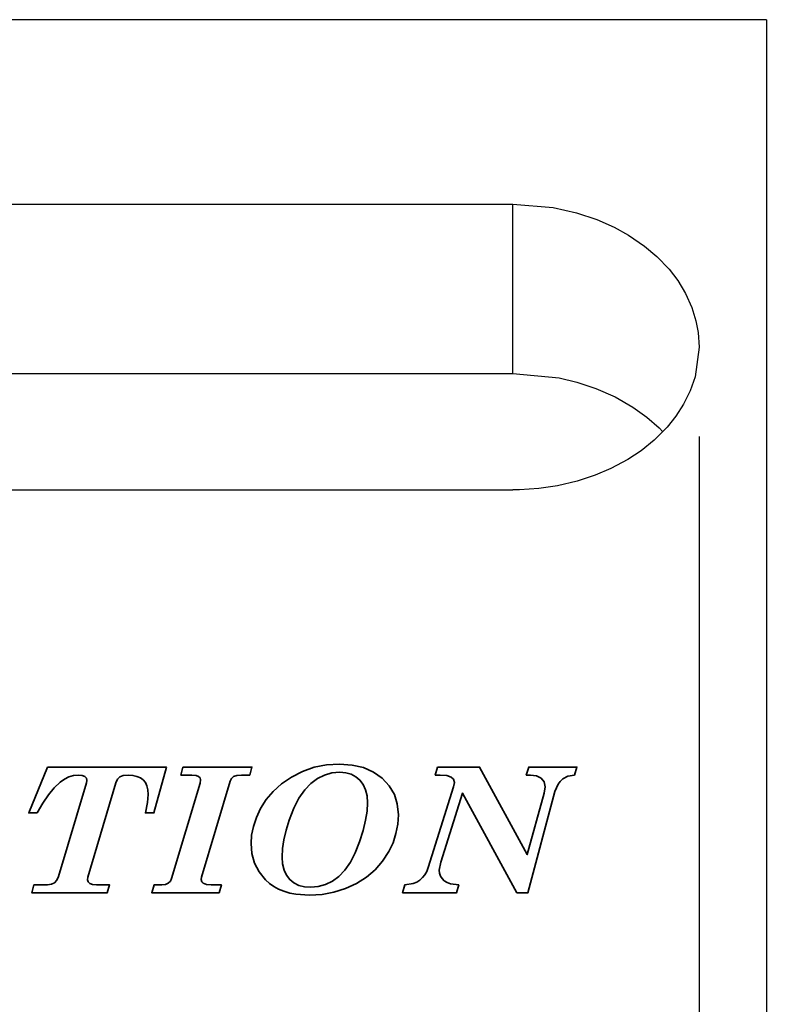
# Model space of a CAD drawing. Extents: x 10 to 498, y 35 to 158.
# Tile 6 of 7: x 90 to 100, y 64 to 77. Entities that reach past the tile are written whole.
import ezdxf

# ---------------------------------------------------------------- set-up
doc = ezdxf.new("R2010")
doc.units = 0
doc.header["$MEASUREMENT"] = 0
for name, color, linetype in [('DIM', 4, 'CONTINUOUS'), ('layer 1', 7, 'CONTINUOUS'), ('OUT', 3, 'CONTINUOUS')]:
    doc.layers.add(name, color=color, linetype=linetype)
doc.styles.add('DIM-7', font='SIMPLEX.shx', dxfattribs={"width": 0.7, "bigfont": 'chineset.shx'})
doc.dimstyles.new('CNS', dxfattribs={"dimtxt": 3.5, "dimasz": 2.5, "dimexe": 1, "dimexo": 1.5, "dimgap": 0.09, "dimtad": 0, "dimdsep": 46, "dimtxsty": 'DIM-7', "dimcen": 0.09, "dimclrd": 1, "dimclre": 1, "dimclrt": 4, "dimadec": 0, "dimazin": 0, "dimtfac": 1, "dimtix": 1, "dimtmove": 2, "dimatfit": 3, "dimfxl": 0, "dimtvp": 0.971429, "dimtolj": 1, "dimarcsym": 0})

# ---------------------------------------------------------------- blocks, each defined once
blk = doc.blocks.new('*D2')
at = {"layer": 'DIM', "color": 0, "lineweight": -2, "transparency": 16777216}
for p, q in [((99.545, 71.547), (99.545, 37.792)), ((112.045, 46.69), (112.045, 37.792)), ((110.045, 38.592), (101.545, 38.592))]:
    blk.add_line(p, q, dxfattribs=at)
at = {"layer": 'DIM', "color": 0, "transparency": 16777216}
for points in [[(101.545, 38.925), (101.545, 38.258), (99.545, 38.592)], [(110.045, 38.925), (110.045, 38.258), (112.045, 38.592)]]:
    blk.add_solid(points, dxfattribs=at)
at = {"layer": 'DIM', "color": 0, "transparency": 16777216, "insert": (105.795, 40.632), "char_height": 2.8, "attachment_point": 5, "style": 'DIM-7'}
blk.add_mtext('\\A1;12.5', dxfattribs=at)

msp = doc.modelspace()

# ---------------------------------------------------------------- linework, layer by layer
at = {"layer": 'layer 1', "color": 22, "lineweight": 35}
for points, knots in [([(94.717, 67.151), (94.717, 67.151), (94.888, 67.139), (94.888, 67.139), (94.888, 67.139), (94.888, 67.139), (95.041, 67.104), (95.041, 67.104), (95.041, 67.104), (95.041, 67.104), (95.176, 67.045), (95.176, 67.045), (95.176, 67.045), (95.176, 67.045), (95.293, 66.962), (95.293, 66.962), (95.293, 66.962), (95.293, 66.962), (95.387, 66.861), (95.387, 66.861), (95.387, 66.861), (95.387, 66.861), (95.455, 66.745), (95.455, 66.745), (95.455, 66.745), (95.455, 66.745), (95.495, 66.616), (95.495, 66.616), (95.495, 66.616), (95.495, 66.616), (95.509, 66.472), (95.509, 66.472), (95.509, 66.472), (95.509, 66.472), (95.501, 66.344), (95.501, 66.344), (95.501, 66.344), (95.501, 66.344), (95.477, 66.219), (95.477, 66.219), (95.477, 66.219), (95.477, 66.219), (95.437, 66.097), (95.437, 66.097), (95.437, 66.097), (95.437, 66.097), (95.38, 65.977), (95.38, 65.977), (95.38, 65.977), (95.38, 65.977), (95.298, 65.849), (95.298, 65.849), (95.298, 65.849), (95.298, 65.849), (95.199, 65.734), (95.199, 65.734), (95.199, 65.734), (95.199, 65.734), (95.081, 65.635), (95.081, 65.635), (95.081, 65.635), (95.081, 65.635), (94.946, 65.549), (94.946, 65.549), (94.946, 65.549), (94.946, 65.549), (94.799, 65.48), (94.799, 65.48), (94.799, 65.48), (94.799, 65.48), (94.645, 65.432), (94.645, 65.432), (94.645, 65.432), (94.645, 65.432), (94.485, 65.402), (94.485, 65.402), (94.485, 65.402), (94.485, 65.402), (94.318, 65.392), (94.318, 65.392), (94.318, 65.392), (94.318, 65.392), (94.133, 65.405), (94.133, 65.405), (94.133, 65.405), (94.133, 65.405), (94.05, 65.421), (94.05, 65.421), (94.05, 65.421), (94.05, 65.421), (93.972, 65.444), (93.972, 65.444), (93.972, 65.444), (93.972, 65.444), (93.902, 65.473), (93.902, 65.473), (93.902, 65.473), (93.902, 65.473), (93.837, 65.509), (93.837, 65.509), (93.837, 65.509), (93.837, 65.509), (93.779, 65.551), (93.779, 65.551), (93.779, 65.551), (93.779, 65.551), (93.727, 65.599), (93.727, 65.599), (93.727, 65.599), (93.727, 65.599), (93.641, 65.707), (93.641, 65.707), (93.641, 65.707), (93.641, 65.707), (93.58, 65.824), (93.58, 65.824), (93.58, 65.824), (93.58, 65.824), (93.543, 65.951), (93.543, 65.951), (93.543, 65.951), (93.543, 65.951), (93.531, 66.086), (93.531, 66.086), (93.531, 66.086), (93.531, 66.086), (93.539, 66.198), (93.539, 66.198), (93.539, 66.198), (93.539, 66.198), (93.563, 66.314), (93.563, 66.314), (93.563, 66.314), (93.563, 66.314), (93.603, 66.433), (93.603, 66.433), (93.603, 66.433), (93.603, 66.433), (93.659, 66.555), (93.659, 66.555), (93.659, 66.555), (93.659, 66.555), (93.734, 66.675), (93.734, 66.675), (93.734, 66.675), (93.734, 66.675), (93.828, 66.785), (93.828, 66.785), (93.828, 66.785), (93.828, 66.785), (93.941, 66.886), (93.941, 66.886), (93.941, 66.886), (93.941, 66.886), (94.075, 66.978), (94.075, 66.978), (94.075, 66.978), (94.075, 66.978), (94.223, 67.053), (94.223, 67.053), (94.223, 67.053), (94.223, 67.053), (94.38, 67.108), (94.38, 67.108), (94.38, 67.108), (94.38, 67.108), (94.544, 67.14), (94.544, 67.14), (94.544, 67.14), (94.544, 67.14), (94.717, 67.151), (94.717, 67.151)], [0, 0, 0, 0, 0.023256, 0.023256, 0.023256, 0.023256, 0.046512, 0.046512, 0.046512, 0.046512, 0.069767, 0.069767, 0.069767, 0.069767, 0.093023, 0.093023, 0.093023, 0.093023, 0.116279, 0.116279, 0.116279, 0.116279, 0.139535, 0.139535, 0.139535, 0.139535, 0.162791, 0.162791, 0.162791, 0.162791, 0.186047, 0.186047, 0.186047, 0.186047, 0.209302, 0.209302, 0.209302, 0.209302, 0.232558, 0.232558, 0.232558, 0.232558, 0.255814, 0.255814, 0.255814, 0.255814, 0.27907, 0.27907, 0.27907, 0.27907, 0.302326, 0.302326, 0.302326, 0.302326, 0.325581, 0.325581, 0.325581, 0.325581, 0.348837, 0.348837, 0.348837, 0.348837, 0.372093, 0.372093, 0.372093, 0.372093, 0.395349, 0.395349, 0.395349, 0.395349, 0.418605, 0.418605, 0.418605, 0.418605, 0.44186, 0.44186, 0.44186, 0.44186, 0.465116, 0.465116, 0.465116, 0.465116, 0.488372, 0.488372, 0.488372, 0.488372, 0.511628, 0.511628, 0.511628, 0.511628, 0.534884, 0.534884, 0.534884, 0.534884, 0.55814, 0.55814, 0.55814, 0.55814, 0.581395, 0.581395, 0.581395, 0.581395, 0.604651, 0.604651, 0.604651, 0.604651, 0.627907, 0.627907, 0.627907, 0.627907, 0.651163, 0.651163, 0.651163, 0.651163, 0.674419, 0.674419, 0.674419, 0.674419, 0.697674, 0.697674, 0.697674, 0.697674, 0.72093, 0.72093, 0.72093, 0.72093, 0.744186, 0.744186, 0.744186, 0.744186, 0.767442, 0.767442, 0.767442, 0.767442, 0.790698, 0.790698, 0.790698, 0.790698, 0.813953, 0.813953, 0.813953, 0.813953, 0.837209, 0.837209, 0.837209, 0.837209, 0.860465, 0.860465, 0.860465, 0.860465, 0.883721, 0.883721, 0.883721, 0.883721, 0.906977, 0.906977, 0.906977, 0.906977, 0.930233, 0.930233, 0.930233, 0.930233, 0.953488, 0.953488, 0.953488, 0.953488, 0.976744, 0.976744, 0.976744, 0.976744, 1, 1, 1, 1]), ([(90.801, 67.111), (90.801, 67.111), (92.395, 67.111), (92.395, 67.111), (92.395, 67.111), (92.395, 67.111), (92.229, 66.496), (92.229, 66.496), (92.229, 66.496), (92.229, 66.496), (92.113, 66.496), (92.113, 66.496), (92.113, 66.496), (92.113, 66.496), (92.141, 66.635), (92.141, 66.635), (92.141, 66.635), (92.141, 66.635), (92.15, 66.744), (92.15, 66.744), (92.15, 66.744), (92.15, 66.744), (92.146, 66.806), (92.146, 66.806), (92.146, 66.806), (92.146, 66.806), (92.134, 66.859), (92.134, 66.859), (92.134, 66.859), (92.134, 66.859), (92.113, 66.903), (92.113, 66.903), (92.113, 66.903), (92.113, 66.903), (92.083, 66.939), (92.083, 66.939), (92.083, 66.939), (92.083, 66.939), (92.046, 66.967), (92.046, 66.967), (92.046, 66.967), (92.046, 66.967), (92, 66.987), (92, 66.987), (92, 66.987), (92, 66.987), (91.947, 66.999), (91.947, 66.999), (91.947, 66.999), (91.947, 66.999), (91.885, 67.003), (91.885, 67.003), (91.885, 67.003), (91.885, 67.003), (91.817, 66.997), (91.817, 66.997), (91.817, 66.997), (91.817, 66.997), (91.771, 66.98), (91.771, 66.98), (91.771, 66.98), (91.771, 66.98), (91.74, 66.949), (91.74, 66.949), (91.74, 66.949), (91.74, 66.949), (91.718, 66.899), (91.718, 66.899), (91.718, 66.899), (91.718, 66.899), (91.341, 65.632), (91.341, 65.632), (91.341, 65.632), (91.341, 65.632), (91.337, 65.6), (91.337, 65.6), (91.337, 65.6), (91.337, 65.6), (91.345, 65.571), (91.345, 65.571), (91.345, 65.571), (91.345, 65.571), (91.366, 65.55), (91.366, 65.55), (91.366, 65.55), (91.366, 65.55), (91.404, 65.536), (91.404, 65.536), (91.404, 65.536), (91.404, 65.536), (91.459, 65.531), (91.459, 65.531), (91.459, 65.531), (91.459, 65.531), (91.632, 65.531), (91.632, 65.531), (91.632, 65.531), (91.632, 65.531), (91.602, 65.425), (91.602, 65.425), (91.602, 65.425), (91.602, 65.425), (90.589, 65.425), (90.589, 65.425), (90.589, 65.425), (90.589, 65.425), (90.618, 65.531), (90.618, 65.531), (90.618, 65.531), (90.618, 65.531), (90.801, 65.531), (90.801, 65.531), (90.801, 65.531), (90.801, 65.531), (90.853, 65.538), (90.853, 65.538), (90.853, 65.538), (90.853, 65.538), (90.894, 65.559), (90.894, 65.559), (90.894, 65.559), (90.894, 65.559), (90.926, 65.594), (90.926, 65.594), (90.926, 65.594), (90.926, 65.594), (90.948, 65.642), (90.948, 65.642), (90.948, 65.642), (90.948, 65.642), (91.323, 66.898), (91.323, 66.898), (91.323, 66.898), (91.323, 66.898), (91.329, 66.932), (91.329, 66.932), (91.329, 66.932), (91.329, 66.932), (91.322, 66.963), (91.322, 66.963), (91.322, 66.963), (91.322, 66.963), (91.302, 66.985), (91.302, 66.985), (91.302, 66.985), (91.302, 66.985), (91.265, 66.998), (91.265, 66.998), (91.265, 66.998), (91.265, 66.998), (91.211, 67.003), (91.211, 67.003), (91.211, 67.003), (91.211, 67.003), (91.148, 66.997), (91.148, 66.997), (91.148, 66.997), (91.148, 66.997), (91.087, 66.98), (91.087, 66.98), (91.087, 66.98), (91.087, 66.98), (91.028, 66.951), (91.028, 66.951), (91.028, 66.951), (91.028, 66.951), (90.97, 66.91), (90.97, 66.91), (90.97, 66.91), (90.97, 66.91), (90.891, 66.835), (90.891, 66.835), (90.891, 66.835), (90.891, 66.835), (90.812, 66.741), (90.812, 66.741), (90.812, 66.741), (90.812, 66.741), (90.735, 66.628), (90.735, 66.628), (90.735, 66.628), (90.735, 66.628), (90.659, 66.496), (90.659, 66.496), (90.659, 66.496), (90.659, 66.496), (90.548, 66.496), (90.548, 66.496), (90.548, 66.496), (90.548, 66.496), (90.801, 67.111), (90.801, 67.111)], [0, 0, 0, 0, 0.020833, 0.020833, 0.020833, 0.020833, 0.041667, 0.041667, 0.041667, 0.041667, 0.0625, 0.0625, 0.0625, 0.0625, 0.083333, 0.083333, 0.083333, 0.083333, 0.104167, 0.104167, 0.104167, 0.104167, 0.125, 0.125, 0.125, 0.125, 0.145833, 0.145833, 0.145833, 0.145833, 0.166667, 0.166667, 0.166667, 0.166667, 0.1875, 0.1875, 0.1875, 0.1875, 0.208333, 0.208333, 0.208333, 0.208333, 0.229167, 0.229167, 0.229167, 0.229167, 0.25, 0.25, 0.25, 0.25, 0.270833, 0.270833, 0.270833, 0.270833, 0.291667, 0.291667, 0.291667, 0.291667, 0.3125, 0.3125, 0.3125, 0.3125, 0.333333, 0.333333, 0.333333, 0.333333, 0.354167, 0.354167, 0.354167, 0.354167, 0.375, 0.375, 0.375, 0.375, 0.395833, 0.395833, 0.395833, 0.395833, 0.416667, 0.416667, 0.416667, 0.416667, 0.4375, 0.4375, 0.4375, 0.4375, 0.458333, 0.458333, 0.458333, 0.458333, 0.479167, 0.479167, 0.479167, 0.479167, 0.5, 0.5, 0.5, 0.5, 0.520833, 0.520833, 0.520833, 0.520833, 0.541667, 0.541667, 0.541667, 0.541667, 0.5625, 0.5625, 0.5625, 0.5625, 0.583333, 0.583333, 0.583333, 0.583333, 0.604167, 0.604167, 0.604167, 0.604167, 0.625, 0.625, 0.625, 0.625, 0.645833, 0.645833, 0.645833, 0.645833, 0.666667, 0.666667, 0.666667, 0.666667, 0.6875, 0.6875, 0.6875, 0.6875, 0.708333, 0.708333, 0.708333, 0.708333, 0.729167, 0.729167, 0.729167, 0.729167, 0.75, 0.75, 0.75, 0.75, 0.770833, 0.770833, 0.770833, 0.770833, 0.791667, 0.791667, 0.791667, 0.791667, 0.8125, 0.8125, 0.8125, 0.8125, 0.833333, 0.833333, 0.833333, 0.833333, 0.854167, 0.854167, 0.854167, 0.854167, 0.875, 0.875, 0.875, 0.875, 0.895833, 0.895833, 0.895833, 0.895833, 0.916667, 0.916667, 0.916667, 0.916667, 0.9375, 0.9375, 0.9375, 0.9375, 0.958333, 0.958333, 0.958333, 0.958333, 0.979167, 0.979167, 0.979167, 0.979167, 1, 1, 1, 1]), ([(92.618, 67.111), (92.618, 67.111), (93.544, 67.111), (93.544, 67.111), (93.544, 67.111), (93.544, 67.111), (93.514, 67.003), (93.514, 67.003), (93.514, 67.003), (93.514, 67.003), (93.405, 67.003), (93.405, 67.003), (93.405, 67.003), (93.405, 67.003), (93.341, 66.998), (93.341, 66.998), (93.341, 66.998), (93.341, 66.998), (93.298, 66.984), (93.298, 66.984), (93.298, 66.984), (93.298, 66.984), (93.27, 66.959), (93.27, 66.959), (93.27, 66.959), (93.27, 66.959), (93.252, 66.922), (93.252, 66.922), (93.252, 66.922), (93.252, 66.922), (92.868, 65.636), (92.868, 65.636), (92.868, 65.636), (92.868, 65.636), (92.863, 65.602), (92.863, 65.602), (92.863, 65.602), (92.863, 65.602), (92.869, 65.573), (92.869, 65.573), (92.869, 65.573), (92.869, 65.573), (92.887, 65.553), (92.887, 65.553), (92.887, 65.553), (92.887, 65.553), (92.933, 65.537), (92.933, 65.537), (92.933, 65.537), (92.933, 65.537), (92.996, 65.531), (92.996, 65.531), (92.996, 65.531), (92.996, 65.531), (93.134, 65.531), (93.134, 65.531), (93.134, 65.531), (93.134, 65.531), (93.103, 65.425), (93.103, 65.425), (93.103, 65.425), (93.103, 65.425), (92.199, 65.425), (92.199, 65.425), (92.199, 65.425), (92.199, 65.425), (92.231, 65.531), (92.231, 65.531), (92.231, 65.531), (92.231, 65.531), (92.333, 65.531), (92.333, 65.531), (92.333, 65.531), (92.333, 65.531), (92.382, 65.537), (92.382, 65.537), (92.382, 65.537), (92.382, 65.537), (92.421, 65.552), (92.421, 65.552), (92.421, 65.552), (92.421, 65.552), (92.449, 65.579), (92.449, 65.579), (92.449, 65.579), (92.449, 65.579), (92.466, 65.616), (92.466, 65.616), (92.466, 65.616), (92.466, 65.616), (92.848, 66.897), (92.848, 66.897), (92.848, 66.897), (92.848, 66.897), (92.854, 66.938), (92.854, 66.938), (92.854, 66.938), (92.854, 66.938), (92.848, 66.965), (92.848, 66.965), (92.848, 66.965), (92.848, 66.965), (92.828, 66.986), (92.828, 66.986), (92.828, 66.986), (92.828, 66.986), (92.793, 66.999), (92.793, 66.999), (92.793, 66.999), (92.793, 66.999), (92.737, 67.003), (92.737, 67.003), (92.737, 67.003), (92.737, 67.003), (92.59, 67.003), (92.59, 67.003), (92.59, 67.003), (92.59, 67.003), (92.618, 67.111), (92.618, 67.111)], [0, 0, 0, 0, 0.033333, 0.033333, 0.033333, 0.033333, 0.066667, 0.066667, 0.066667, 0.066667, 0.1, 0.1, 0.1, 0.1, 0.133333, 0.133333, 0.133333, 0.133333, 0.166667, 0.166667, 0.166667, 0.166667, 0.2, 0.2, 0.2, 0.2, 0.233333, 0.233333, 0.233333, 0.233333, 0.266667, 0.266667, 0.266667, 0.266667, 0.3, 0.3, 0.3, 0.3, 0.333333, 0.333333, 0.333333, 0.333333, 0.366667, 0.366667, 0.366667, 0.366667, 0.4, 0.4, 0.4, 0.4, 0.433333, 0.433333, 0.433333, 0.433333, 0.466667, 0.466667, 0.466667, 0.466667, 0.5, 0.5, 0.5, 0.5, 0.533333, 0.533333, 0.533333, 0.533333, 0.566667, 0.566667, 0.566667, 0.566667, 0.6, 0.6, 0.6, 0.6, 0.633333, 0.633333, 0.633333, 0.633333, 0.666667, 0.666667, 0.666667, 0.666667, 0.7, 0.7, 0.7, 0.7, 0.733333, 0.733333, 0.733333, 0.733333, 0.766667, 0.766667, 0.766667, 0.766667, 0.8, 0.8, 0.8, 0.8, 0.833333, 0.833333, 0.833333, 0.833333, 0.866667, 0.866667, 0.866667, 0.866667, 0.9, 0.9, 0.9, 0.9, 0.933333, 0.933333, 0.933333, 0.933333, 0.966667, 0.966667, 0.966667, 0.966667, 1, 1, 1, 1]), ([(94.722, 67.041), (94.722, 67.041), (94.617, 67.032), (94.617, 67.032), (94.617, 67.032), (94.617, 67.032), (94.518, 67.004), (94.518, 67.004), (94.518, 67.004), (94.518, 67.004), (94.424, 66.958), (94.424, 66.958), (94.424, 66.958), (94.424, 66.958), (94.335, 66.893), (94.335, 66.893), (94.335, 66.893), (94.335, 66.893), (94.252, 66.807), (94.252, 66.807), (94.252, 66.807), (94.252, 66.807), (94.175, 66.695), (94.175, 66.695), (94.175, 66.695), (94.175, 66.695), (94.105, 66.559), (94.105, 66.559), (94.105, 66.559), (94.105, 66.559), (94.042, 66.398), (94.042, 66.398), (94.042, 66.398), (94.042, 66.398), (94.001, 66.264), (94.001, 66.264), (94.001, 66.264), (94.001, 66.264), (93.971, 66.137), (93.971, 66.137), (93.971, 66.137), (93.971, 66.137), (93.954, 66.017), (93.954, 66.017), (93.954, 66.017), (93.954, 66.017), (93.948, 65.904), (93.948, 65.904), (93.948, 65.904), (93.948, 65.904), (93.954, 65.811), (93.954, 65.811), (93.954, 65.811), (93.954, 65.811), (93.974, 65.729), (93.974, 65.729), (93.974, 65.729), (93.974, 65.729), (94.006, 65.66), (94.006, 65.66), (94.006, 65.66), (94.006, 65.66), (94.051, 65.602), (94.051, 65.602), (94.051, 65.602), (94.051, 65.602), (94.107, 65.557), (94.107, 65.557), (94.107, 65.557), (94.107, 65.557), (94.173, 65.524), (94.173, 65.524), (94.173, 65.524), (94.173, 65.524), (94.248, 65.505), (94.248, 65.505), (94.248, 65.505), (94.248, 65.505), (94.332, 65.498), (94.332, 65.498), (94.332, 65.498), (94.332, 65.498), (94.434, 65.507), (94.434, 65.507), (94.434, 65.507), (94.434, 65.507), (94.53, 65.535), (94.53, 65.535), (94.53, 65.535), (94.53, 65.535), (94.623, 65.581), (94.623, 65.581), (94.623, 65.581), (94.623, 65.581), (94.711, 65.645), (94.711, 65.645), (94.711, 65.645), (94.711, 65.645), (94.792, 65.729), (94.792, 65.729), (94.792, 65.729), (94.792, 65.729), (94.866, 65.834), (94.866, 65.834), (94.866, 65.834), (94.866, 65.834), (94.931, 65.96), (94.931, 65.96), (94.931, 65.96), (94.931, 65.96), (94.988, 66.108), (94.988, 66.108), (94.988, 66.108), (94.988, 66.108), (95.035, 66.26), (95.035, 66.26), (95.035, 66.26), (95.035, 66.26), (95.068, 66.397), (95.068, 66.397), (95.068, 66.397), (95.068, 66.397), (95.088, 66.52), (95.088, 66.52), (95.088, 66.52), (95.088, 66.52), (95.095, 66.63), (95.095, 66.63), (95.095, 66.63), (95.095, 66.63), (95.088, 66.725), (95.088, 66.725), (95.088, 66.725), (95.088, 66.725), (95.069, 66.808), (95.069, 66.808), (95.069, 66.808), (95.069, 66.808), (95.037, 66.878), (95.037, 66.878), (95.037, 66.878), (95.037, 66.878), (94.993, 66.937), (94.993, 66.937), (94.993, 66.937), (94.993, 66.937), (94.938, 66.982), (94.938, 66.982), (94.938, 66.982), (94.938, 66.982), (94.875, 67.015), (94.875, 67.015), (94.875, 67.015), (94.875, 67.015), (94.803, 67.035), (94.803, 67.035), (94.803, 67.035), (94.803, 67.035), (94.722, 67.041), (94.722, 67.041)], [0, 0, 0, 0, 0.025, 0.025, 0.025, 0.025, 0.05, 0.05, 0.05, 0.05, 0.075, 0.075, 0.075, 0.075, 0.1, 0.1, 0.1, 0.1, 0.125, 0.125, 0.125, 0.125, 0.15, 0.15, 0.15, 0.15, 0.175, 0.175, 0.175, 0.175, 0.2, 0.2, 0.2, 0.2, 0.225, 0.225, 0.225, 0.225, 0.25, 0.25, 0.25, 0.25, 0.275, 0.275, 0.275, 0.275, 0.3, 0.3, 0.3, 0.3, 0.325, 0.325, 0.325, 0.325, 0.35, 0.35, 0.35, 0.35, 0.375, 0.375, 0.375, 0.375, 0.4, 0.4, 0.4, 0.4, 0.425, 0.425, 0.425, 0.425, 0.45, 0.45, 0.45, 0.45, 0.475, 0.475, 0.475, 0.475, 0.5, 0.5, 0.5, 0.5, 0.525, 0.525, 0.525, 0.525, 0.55, 0.55, 0.55, 0.55, 0.575, 0.575, 0.575, 0.575, 0.6, 0.6, 0.6, 0.6, 0.625, 0.625, 0.625, 0.625, 0.65, 0.65, 0.65, 0.65, 0.675, 0.675, 0.675, 0.675, 0.7, 0.7, 0.7, 0.7, 0.725, 0.725, 0.725, 0.725, 0.75, 0.75, 0.75, 0.75, 0.775, 0.775, 0.775, 0.775, 0.8, 0.8, 0.8, 0.8, 0.825, 0.825, 0.825, 0.825, 0.85, 0.85, 0.85, 0.85, 0.875, 0.875, 0.875, 0.875, 0.9, 0.9, 0.9, 0.9, 0.925, 0.925, 0.925, 0.925, 0.95, 0.95, 0.95, 0.95, 0.975, 0.975, 0.975, 0.975, 1, 1, 1, 1]), ([(96.036, 67.111), (96.036, 67.111), (96.6, 67.111), (96.6, 67.111), (96.6, 67.111), (96.6, 67.111), (97.24, 65.936), (97.24, 65.936), (97.24, 65.936), (97.24, 65.936), (97.464, 66.763), (97.464, 66.763), (97.464, 66.763), (97.464, 66.763), (97.479, 66.847), (97.479, 66.847), (97.479, 66.847), (97.479, 66.847), (97.466, 66.912), (97.466, 66.912), (97.466, 66.912), (97.466, 66.912), (97.425, 66.962), (97.425, 66.962), (97.425, 66.962), (97.425, 66.962), (97.362, 66.994), (97.362, 66.994), (97.362, 66.994), (97.362, 66.994), (97.281, 67.005), (97.281, 67.005), (97.281, 67.005), (97.281, 67.005), (97.226, 67.005), (97.226, 67.005), (97.226, 67.005), (97.226, 67.005), (97.258, 67.111), (97.258, 67.111), (97.258, 67.111), (97.258, 67.111), (97.905, 67.111), (97.905, 67.111), (97.905, 67.111), (97.905, 67.111), (97.872, 67.005), (97.872, 67.005), (97.872, 67.005), (97.872, 67.005), (97.782, 66.99), (97.782, 66.99), (97.782, 66.99), (97.782, 66.99), (97.716, 66.955), (97.716, 66.955), (97.716, 66.955), (97.716, 66.955), (97.682, 66.92), (97.682, 66.92), (97.682, 66.92), (97.682, 66.92), (97.652, 66.88), (97.652, 66.88), (97.652, 66.88), (97.652, 66.88), (97.61, 66.782), (97.61, 66.782), (97.61, 66.782), (97.61, 66.782), (97.247, 65.425), (97.247, 65.425), (97.247, 65.425), (97.247, 65.425), (97.1, 65.425), (97.1, 65.425), (97.1, 65.425), (97.1, 65.425), (96.369, 66.763), (96.369, 66.763), (96.369, 66.763), (96.369, 66.763), (96.077, 65.834), (96.077, 65.834), (96.077, 65.834), (96.077, 65.834), (96.058, 65.727), (96.058, 65.727), (96.058, 65.727), (96.058, 65.727), (96.062, 65.686), (96.062, 65.686), (96.062, 65.686), (96.062, 65.686), (96.075, 65.649), (96.075, 65.649), (96.075, 65.649), (96.075, 65.649), (96.096, 65.616), (96.096, 65.616), (96.096, 65.616), (96.096, 65.616), (96.125, 65.587), (96.125, 65.587), (96.125, 65.587), (96.125, 65.587), (96.162, 65.563), (96.162, 65.563), (96.162, 65.563), (96.162, 65.563), (96.207, 65.546), (96.207, 65.546), (96.207, 65.546), (96.207, 65.546), (96.319, 65.531), (96.319, 65.531), (96.319, 65.531), (96.319, 65.531), (96.291, 65.425), (96.291, 65.425), (96.291, 65.425), (96.291, 65.425), (95.565, 65.425), (95.565, 65.425), (95.565, 65.425), (95.565, 65.425), (95.594, 65.531), (95.594, 65.531), (95.594, 65.531), (95.594, 65.531), (95.708, 65.55), (95.708, 65.55), (95.708, 65.55), (95.708, 65.55), (95.756, 65.569), (95.756, 65.569), (95.756, 65.569), (95.756, 65.569), (95.799, 65.596), (95.799, 65.596), (95.799, 65.596), (95.799, 65.596), (95.835, 65.629), (95.835, 65.629), (95.835, 65.629), (95.835, 65.629), (95.866, 65.667), (95.866, 65.667), (95.866, 65.667), (95.866, 65.667), (95.89, 65.712), (95.89, 65.712), (95.89, 65.712), (95.89, 65.712), (95.909, 65.762), (95.909, 65.762), (95.909, 65.762), (95.909, 65.762), (96.249, 66.848), (96.249, 66.848), (96.249, 66.848), (96.249, 66.848), (96.262, 66.906), (96.262, 66.906), (96.262, 66.906), (96.262, 66.906), (96.251, 66.947), (96.251, 66.947), (96.251, 66.947), (96.251, 66.947), (96.219, 66.978), (96.219, 66.978), (96.219, 66.978), (96.219, 66.978), (96.16, 66.998), (96.16, 66.998), (96.16, 66.998), (96.16, 66.998), (96.068, 67.005), (96.068, 67.005), (96.068, 67.005), (96.068, 67.005), (96.004, 67.005), (96.004, 67.005), (96.004, 67.005), (96.004, 67.005), (96.036, 67.111), (96.036, 67.111)], [0, 0, 0, 0, 0.021277, 0.021277, 0.021277, 0.021277, 0.042553, 0.042553, 0.042553, 0.042553, 0.06383, 0.06383, 0.06383, 0.06383, 0.085106, 0.085106, 0.085106, 0.085106, 0.106383, 0.106383, 0.106383, 0.106383, 0.12766, 0.12766, 0.12766, 0.12766, 0.148936, 0.148936, 0.148936, 0.148936, 0.170213, 0.170213, 0.170213, 0.170213, 0.191489, 0.191489, 0.191489, 0.191489, 0.212766, 0.212766, 0.212766, 0.212766, 0.234043, 0.234043, 0.234043, 0.234043, 0.255319, 0.255319, 0.255319, 0.255319, 0.276596, 0.276596, 0.276596, 0.276596, 0.297872, 0.297872, 0.297872, 0.297872, 0.319149, 0.319149, 0.319149, 0.319149, 0.340426, 0.340426, 0.340426, 0.340426, 0.361702, 0.361702, 0.361702, 0.361702, 0.382979, 0.382979, 0.382979, 0.382979, 0.404255, 0.404255, 0.404255, 0.404255, 0.425532, 0.425532, 0.425532, 0.425532, 0.446809, 0.446809, 0.446809, 0.446809, 0.468085, 0.468085, 0.468085, 0.468085, 0.489362, 0.489362, 0.489362, 0.489362, 0.510638, 0.510638, 0.510638, 0.510638, 0.531915, 0.531915, 0.531915, 0.531915, 0.553191, 0.553191, 0.553191, 0.553191, 0.574468, 0.574468, 0.574468, 0.574468, 0.595745, 0.595745, 0.595745, 0.595745, 0.617021, 0.617021, 0.617021, 0.617021, 0.638298, 0.638298, 0.638298, 0.638298, 0.659574, 0.659574, 0.659574, 0.659574, 0.680851, 0.680851, 0.680851, 0.680851, 0.702128, 0.702128, 0.702128, 0.702128, 0.723404, 0.723404, 0.723404, 0.723404, 0.744681, 0.744681, 0.744681, 0.744681, 0.765957, 0.765957, 0.765957, 0.765957, 0.787234, 0.787234, 0.787234, 0.787234, 0.808511, 0.808511, 0.808511, 0.808511, 0.829787, 0.829787, 0.829787, 0.829787, 0.851064, 0.851064, 0.851064, 0.851064, 0.87234, 0.87234, 0.87234, 0.87234, 0.893617, 0.893617, 0.893617, 0.893617, 0.914894, 0.914894, 0.914894, 0.914894, 0.93617, 0.93617, 0.93617, 0.93617, 0.957447, 0.957447, 0.957447, 0.957447, 0.978723, 0.978723, 0.978723, 0.978723, 1, 1, 1, 1])]:
    msp.add_open_spline(points, degree=3, knots=knots, dxfattribs=at)
at = {"layer": 'OUT', "color": 0}
for p, q in [((100.448, 77.14), (68.045, 77.14)), ((100.448, 77.14), (100.448, 47.14)), ((82.045, 74.663), (97.045, 74.663)), ((97.045, 72.393), (97.045, 74.663)), ((82.045, 72.393), (97.045, 72.393)), ((82.045, 70.831), (97.045, 70.831))]:
    msp.add_line(p, q, dxfattribs=at)
for points in [[(97.045, 74.663), (97.586, 74.618), (97.9, 74.548), (98.172, 74.457), (98.404, 74.356), (98.598, 74.249), (98.811, 74.103), (98.976, 73.964), (99.142, 73.791), (99.258, 73.639), (99.363, 73.465), (99.447, 73.28), (99.503, 73.1), (99.532, 72.944), (99.545, 72.747), (99.545, 72.747), (99.491, 72.349), (99.425, 72.16), (99.338, 71.983), (99.234, 71.821), (99.117, 71.674), (98.944, 71.5), (98.766, 71.357), (98.589, 71.24), (98.36, 71.117), (98.152, 71.029), (97.908, 70.949), (97.645, 70.887), (97.396, 70.85), (97.133, 70.832), (97.045, 70.831)], [(97.045, 72.393), (97.666, 72.333), (97.903, 72.277), (98.161, 72.192), (98.42, 72.078), (98.656, 71.943), (98.844, 71.808), (99.01, 71.662), (99.06, 71.612)]]:
    msp.add_lwpolyline(points, dxfattribs=at)

# ---------------------------------------------------------------- dimensions: what is measured, and where the dimension line sits
at = {"layer": 'DIM', "color": 0}
dim = msp.add_linear_dim(base=(99.545, 38.592), p1=(112.045, 47.89), p2=(99.545, 72.747), dimstyle='CNS', override={"dimscale": 0.8, "dimgap": 0.8, "dimtad": 1, "dimtih": 1, "dimtoh": 1, "dimclrd": 0, "dimclre": 0, "dimclrt": 0, "dimadec": 2, "dimazin": 2, "dimtm": 1e-09, "dimtfac": 0.6, "dimtix": 0, "dimtmove": 1, "dimatfit": 0}, dxfattribs=at)
dim.commit()
dim.dimension.update_dxf_attribs({"geometry": '*D2', "text_midpoint": (105.795, 40.632)})

doc.saveas('drawing.dxf')
